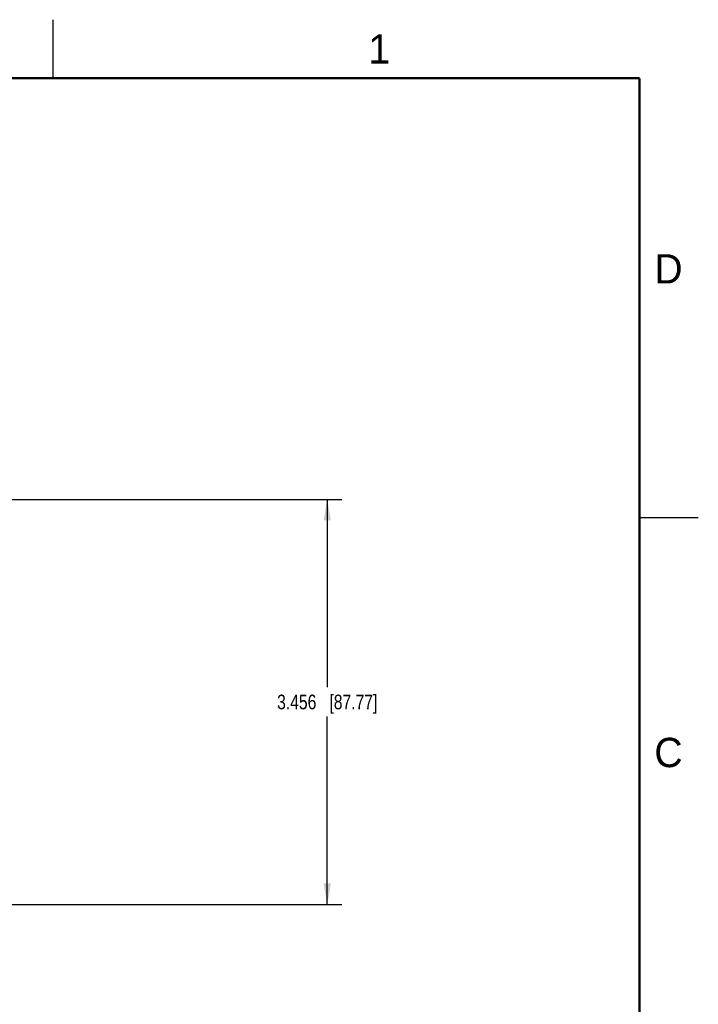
# Model space of a CAD drawing. Header units: inches. Extents: x 0 to 22, y 0 to 17.
# Tile 44 of 44: x 16.2 to 22, y 8.6 to 17. Entities that reach past the tile are written whole.
import ezdxf

# ---------------------------------------------------------------- set-up
doc = ezdxf.new("R2010")
doc.units = ezdxf.units.IN
doc.header["$LTSCALE"] = 1.21
doc.header["$MEASUREMENT"] = 0
doc.layers.get('0').update_dxf_attribs({"linetype": 'CONTINUOUS'})
doc.layers.add('DIMENSIONS', color=7, linetype='CONTINUOUS')
doc.styles.get("Standard").update_dxf_attribs({"font": 'txt', "width": 0.8})
doc.styles.add('TEXTSTYLE_2', font='txt')
doc.dimstyles.new('DIMSTYLE_1', dxfattribs={"dimtxt": 0.125, "dimasz": 0.18, "dimexe": 0.125, "dimexo": 0.0625, "dimgap": 0.0625, "dimtad": 0, "dimtih": 1, "dimtoh": 1, "dimdec": 3, "dimzin": 4, "dimdsep": 46, "dimtxsty": 'STANDARD', "dimblk": '_FILLED', "dimblk1": '_FILLED', "dimblk2": '_FILLED', "dimcen": 0.09, "dimadec": 0, "dimazin": 0, "dimtp": 0.01, "dimtm": 0.01, "dimtfac": 1, "dimtdec": 3, "dimtofl": 0, "dimtmove": 0, "dimatfit": 3, "dimldrblk": '_FILLED', "dimfxl": 1, "dimtolj": 1, "dimtzin": 4, "dimarcsym": 0})

# ---------------------------------------------------------------- blocks, each defined once
blk = doc.blocks.new('_FILLED')
at = {"color": 0, "linetype": 'BYBLOCK'}
blk.add_solid([(0, 0), (-1, 0.174), (-1, -0.174)], dxfattribs=at)
blk = doc.blocks.new('*D0')
at = {"layer": 'DIMENSIONS', "color": 2, "linetype": 'CONTINUOUS'}
for p, q in [((14.1732, 12.9086), (18.9618, 12.9086)), ((18.8368, 12.9086), (18.8368, 11.3058)), ((18.8368, 9.453), (18.8368, 11.0558)), ((14.1732, 9.453), (18.9618, 9.453))]:
    blk.add_line(p, q, dxfattribs=at)
at = {"layer": 'DIMENSIONS', "color": 2, "linetype": 'CONTINUOUS', "xscale": 0.18, "yscale": 0.18, "zscale": 0.18}
for p, rotation in [((18.8368, 12.9086), 90), ((18.8368, 9.453), 270)]:
    blk.add_blockref('_FILLED', p, dxfattribs=dict(at, rotation=rotation))
at = {"layer": 'DIMENSIONS', "color": 2, "linetype": 'CONTINUOUS', "insert": (18.8368, 11.2433), "char_height": 0.125, "width": 1.325, "attachment_point": 2, "line_spacing_factor": 0.9}
blk.add_mtext('3.456{\\Ftxt.shx;\\W1.000000;\\H0.125000; }[87.77]', dxfattribs=at)

msp = doc.modelspace()

# ---------------------------------------------------------------- linework, layer by layer
at = {"color": 2, "linetype": 'CONTINUOUS'}
for p, q in [((16.5, 16.5), (16.5, 17)), ((22, 12.75), (21.5, 12.75))]:
    msp.add_line(p, q, dxfattribs=at)
at = {"color": 7, "linetype": 'CONTINUOUS', "const_width": 0.02}
for points in [[(21.5, 16.5), (0.5, 16.5)], [(21.5, 0.5), (21.5, 16.5)]]:
    msp.add_lwpolyline(points, dxfattribs=at)

# ---------------------------------------------------------------- texts
at = {"color": 2, "linetype": 'CONTINUOUS', "char_height": 0.25, "width": 0.25, "attachment_point": 1, "line_spacing_factor": 0.9, "style": 'TEXTSTYLE_2'}
for s, insert in [('1', (19.1875, 16.875)), ('D', (21.625, 15)), ('C', (21.625, 10.875))]:
    msp.add_mtext(s, dxfattribs=dict(at, insert=insert))

# ---------------------------------------------------------------- dimensions: what is measured, and where the dimension line sits
at = {"layer": 'DIMENSIONS', "color": 2, "linetype": 'CONTINUOUS'}
dim = msp.add_linear_dim(base=(18.8368, 9.453), p1=(14.1107, 12.9086), p2=(14.1107, 9.453), angle=270, dimstyle='DIMSTYLE_1', dxfattribs=at)
dim.commit()
dim.dimension.update_dxf_attribs({"geometry": '*D0', "text_midpoint": (18.8368, 11.1808), "dimtype": 160})

doc.saveas('drawing.dxf')
